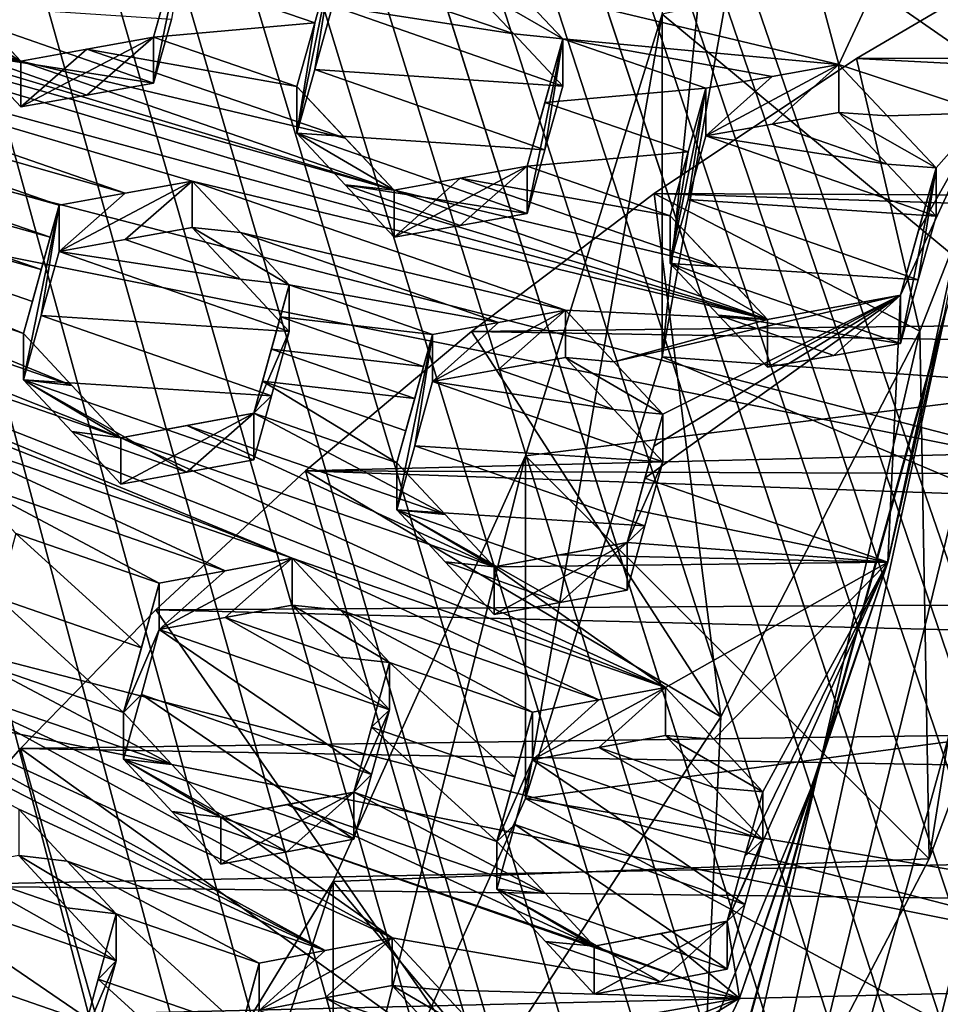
# Model space of a CAD drawing. Header units: metres. Extents: x -22 to 22, y 0 to 204.
# Tile 126 of 256: x 6.09 to 7.83, y 15.37 to 17.23. Entities that reach past the tile are written whole.
import ezdxf

# ---------------------------------------------------------------- set-up
doc = ezdxf.new("R2010")
doc.units = ezdxf.units.M
doc.layers.add('solid_002_SW0002', color=7, linetype='CONTINUOUS')
doc.layers.add('solid_002_SW0002_01', color=7, linetype='CONTINUOUS')

msp = doc.modelspace()

# ---------------------------------------------------------------- linework, layer by layer
at = {"layer": 'solid_002_SW0002'}
for points in [[(7.330033, 6.201028, 222.337723), (-0.000125, 6.009099, 222.530045), (-0.000125, 39.062069, 222.530045)], [(7.539723, 6.213904, 222.33223), (7.330033, 6.201028, 222.337723), (-0.000125, 39.062069, 222.530045)], [(7.745979, 6.240901, 222.326813), (7.539723, 6.213904, 222.33223), (-0.000125, 39.062069, 222.530045)], [(7.948801, 6.282018, 222.321487), (7.745979, 6.240901, 222.326813), (-0.000125, 39.062069, 222.530045)], [(8.148396, 6.337333, 222.316254), (7.948801, 6.282018, 222.321487), (-0.000125, 39.062069, 222.530045)], [(8.346459, 6.407481, 222.311066), (8.148396, 6.337333, 222.316254), (-0.000125, 39.062069, 222.530045)], [(8.540717, 6.491611, 222.305969), (8.346459, 6.407481, 222.311066), (-0.000125, 39.062069, 222.530045)], [(8.727814, 6.588467, 222.301056), (8.540717, 6.491611, 222.305969), (-0.000125, 39.062069, 222.530045)], [(8.906004, 6.697614, 222.296387), (8.727814, 6.588467, 222.301056), (-0.000125, 39.062069, 222.530045)], [(9.077606, 6.820176, 222.29187), (8.906004, 6.697614, 222.296387), (-0.000125, 39.062069, 222.530045)], [(9.240612, 6.954489, 222.287598), (9.077606, 6.820176, 222.29187), (-0.000125, 39.062069, 222.530045)], [(9.392625, 7.09867, 222.283615), (9.240612, 6.954489, 222.287598), (-0.000125, 39.062069, 222.530045)], [(9.533943, 7.253393, 222.279907), (9.392625, 7.09867, 222.283615), (-0.000125, 39.062069, 222.530045)], [(9.665215, 7.418948, 222.276459), (9.533943, 7.253393, 222.279907), (-0.000125, 39.062069, 222.530045)], [(9.784578, 7.59288, 222.273331), (9.665215, 7.418948, 222.276459), (-0.000125, 39.062069, 222.530045)], [(9.89038, 7.773118, 222.270554), (9.784578, 7.59288, 222.273331), (-0.000125, 39.062069, 222.530045)], [(9.983701, 7.961953, 222.268112), (9.89038, 7.773118, 222.270554), (-0.000125, 39.062069, 222.530045)], [(10.064153, 8.15771, 222.265991), (9.983701, 7.961953, 222.268112), (-0.000125, 39.062069, 222.530045)], [(10.130554, 8.357121, 222.264252), (10.064153, 8.15771, 222.265991), (-0.000125, 39.062069, 222.530045)], [(10.182102, 8.557965, 222.262894), (10.130554, 8.357121, 222.264252), (-0.000125, 39.062069, 222.530045)], [(10.219395, 8.761897, 222.261917), (10.182102, 8.557965, 222.262894), (-0.000125, 39.062069, 222.530045)], [(10.242505, 8.96912, 222.261322), (10.219395, 8.761897, 222.261917), (-0.000125, 39.062069, 222.530045)], [(10.251433, 9.179632, 222.261078), (10.242505, 8.96912, 222.261322), (-0.000125, 39.062069, 222.530045)], [(10.452456, 38.787868, 222.255814), (10.251433, 9.179632, 222.261078), (-0.000125, 39.062069, 222.530045)], [(15.431576, 33.648762, 223.952362), (-15.431306, 33.548271, 223.951843), (-15.319921, 9.159238, 223.824142)], [(8.155832, 16.363531, 196.136261), (-6.822947, 19.352098, 195.33548), (-6.223329, 20.08519, 195.139038)], [(8.29563, 15.439067, 196.383972), (-7.332353, 18.553354, 195.5495), (-6.822947, 19.352098, 195.33548)], [(8.323321, 14.50131, 196.635239), (-7.7389, 17.710806, 195.775253), (-7.332353, 18.553354, 195.5495)], [(8.043475, 12.659388, 197.128784), (-8.043475, 16.822996, 196.013153), (-7.7389, 17.710806, 195.775253)], [(7.7389, 11.77158, 197.366669), (-8.239264, 15.907071, 196.25856), (-8.043475, 16.822996, 196.013153)], [(7.7389, 11.77158, 197.366669), (-8.323321, 14.981074, 196.506683), (-8.239264, 15.907071, 196.25856)]]:
    msp.add_3dface(points, dxfattribs=at)
at = {"layer": 'solid_002_SW0002_01'}
for points in [[(15.431576, 33.648762, 223.952362), (-15.319921, 9.159238, 223.824142), (15.31992, 9.159238, 223.824142)], [(8.155832, 16.363531, 196.136261), (-6.223329, 20.08519, 195.139038), (7.90552, 17.268381, 195.893799)], [(7.011714, 12.880956, 211.045639), (8.843912, 19.48579, 209.275879), (8.753432, 19.98031, 209.143372)], [(7.011714, 12.880956, 211.045639), (8.753432, 19.98031, 209.143372), (7.835578, 16.671566, 210.029953)], [(7.011714, 12.880956, 211.045639), (7.32104, 13.282469, 210.938049), (8.843912, 19.48579, 209.275879)], [(7.32104, 13.282469, 210.938049), (8.903955, 18.988676, 209.409088), (8.843912, 19.48579, 209.275879)], [(8.29563, 15.439067, 196.383972), (-6.822947, 19.352098, 195.33548), (8.155832, 16.363531, 196.136261)], [(7.32104, 13.282469, 210.938049), (7.607238, 13.703012, 210.825378), (8.903955, 18.988676, 209.409088)], [(7.607238, 13.703012, 210.825378), (8.93412, 18.486252, 209.543701), (8.903955, 18.988676, 209.409088)], [(8.323321, 14.50131, 196.635239), (-7.332353, 18.553354, 195.5495), (8.29563, 15.439067, 196.383972)], [(7.607238, 13.703012, 210.825378), (7.867781, 14.138599, 210.708649), (8.93412, 18.486252, 209.543701)], [(7.300961, 16.591364, 210.10321), (7.300964, 17.23842, 212.518021), (7.455161, 18.10425, 212.286011)], [(7.300961, 16.591364, 210.10321), (7.455161, 18.10425, 212.286011), (7.455161, 17.457203, 209.871201)], [(7.994878, 17.318062, 195.952194), (8.013471, 17.133745, 195.949677), (7.686327, 17.985386, 195.721481)], [(7.686327, 17.985386, 195.721481), (8.013471, 17.133745, 195.949677), (7.90552, 17.268381, 195.893799)], [(7.63469, 17.143578, 209.872772), (7.994404, 17.914774, 209.570847), (7.56222, 17.413794, 209.836258)], [(7.63469, 17.143578, 209.872772), (7.910638, 17.051987, 209.802032), (7.994404, 17.914774, 209.570847)], [(8.239264, 13.575314, 196.883362), (-7.7389, 17.710806, 195.775253), (8.323321, 14.50131, 196.635239)], [(8.043475, 12.659388, 197.128784), (-7.7389, 17.710806, 195.775253), (8.239264, 13.575314, 196.883362)], [(5.003124, 17.411137, 210.67572), (6.795077, 16.90617, 210.195984), (4.297998, 17.654934, 210.855576)], [(6.089952, 17.14996, 210.375824), (4.297998, 17.654934, 210.855576), (6.795077, 16.90617, 210.195984)], [(5.384826, 17.393724, 210.555573), (4.297998, 17.654934, 210.855576), (6.089952, 17.14996, 210.375824)], [(9.015644, 17.487757, 209.863022), (8.954289, 16.982168, 209.998489), (7.455161, 17.457203, 209.871201)], [(7.300961, 16.591364, 210.10321), (7.455161, 17.457203, 209.871201), (8.862659, 16.479776, 210.133102)], [(7.300964, 17.23842, 212.518021), (8.142657, 16.540651, 212.704987), (8.370678, 17.468746, 212.456299)], [(8.954289, 16.982168, 209.998489), (8.862659, 16.479776, 210.133102), (7.455161, 17.457203, 209.871201)], [(6.40815, 17.435549, 210.212234), (6.340907, 17.108013, 209.959473), (6.340907, 17.195282, 210.285156)], [(6.374538, 17.228262, 209.923279), (6.340907, 17.108013, 209.959473), (6.40815, 17.435549, 210.212234)], [(6.40815, 17.435549, 210.212234), (6.340907, 17.195282, 210.285156), (6.374539, 17.315563, 210.249084)], [(5.003124, 17.411137, 210.67572), (7.500203, 16.662359, 210.016068), (6.795077, 16.90617, 210.195984)], [(5.094318, 17.313906, 210.665192), (7.500203, 16.662359, 210.016068), (5.003124, 17.411137, 210.67572)], [(7.020864, 17.290154, 210.042557), (7.63469, 17.143578, 209.872772), (7.56222, 17.413794, 209.836258)], [(5.997488, 17.248413, 210.386002), (5.384826, 17.393724, 210.555573), (6.089952, 17.14996, 210.375824)], [(7.787454, 16.639902, 216.819489), (7.668182, 17.155144, 216.86499), (8.086267, 17.400177, 216.615784)], [(13.155359, 17.159964, 216.667023), (8.086267, 17.400177, 216.615784), (7.668182, 17.155144, 216.86499)], [(7.805065, 15.643841, 212.945282), (7.787454, 16.639902, 216.819489), (8.086267, 17.400177, 216.615784)], [(8.142657, 16.540651, 212.704987), (7.805065, 15.643841, 212.945282), (8.086267, 17.400177, 216.615784)], [(6.089952, 17.14996, 210.375824), (5.90624, 17.259439, 210.0746), (5.90624, 17.345501, 210.395782)], [(5.997488, 17.248413, 210.386002), (6.089952, 17.14996, 210.375824), (5.90624, 17.345501, 210.395782)], [(6.644997, 17.222122, 210.180374), (6.678609, 17.342159, 210.143692), (6.374539, 17.315563, 210.249084)], [(6.644997, 17.222122, 210.180374), (6.611366, 17.013784, 209.887802), (6.678609, 17.342159, 210.143692)], [(6.644997, 17.134071, 209.851776), (6.678609, 17.342159, 210.143692), (6.611366, 17.013784, 209.887802)], [(6.644997, 17.134071, 209.851776), (6.678609, 17.254072, 209.814957), (6.678609, 17.342159, 210.143692)], [(5.094318, 17.313906, 210.665192), (6.413376, 16.923481, 210.315765), (7.500203, 16.662359, 210.016068)], [(5.094318, 17.313906, 210.665192), (6.287166, 16.900517, 210.360718), (6.413376, 16.923481, 210.315765)], [(5.094318, 17.313906, 210.665192), (5.186836, 17.215185, 210.654221), (6.287166, 16.900517, 210.360718)], [(6.644997, 17.222122, 210.180374), (6.374539, 17.315563, 210.249084), (6.340907, 17.195282, 210.285156)], [(7.020864, 17.201147, 209.710388), (6.929564, 17.298283, 209.720139), (6.803464, 17.276085, 209.767853)], [(6.929564, 17.298283, 209.720139), (7.113276, 17.192043, 210.033463), (7.020864, 17.290154, 210.042557)], [(7.020864, 17.201147, 209.710388), (7.113276, 17.192043, 210.033463), (6.929564, 17.298283, 209.720139)], [(7.020864, 17.290154, 210.042557), (7.113276, 17.192043, 210.033463), (7.63469, 17.143578, 209.872772)], [(7.020864, 17.201147, 209.710388), (6.803464, 17.276085, 209.767853), (6.678609, 17.254072, 209.814957)], [(5.997493, 17.16206, 210.063751), (6.340907, 17.108013, 209.959473), (5.90624, 17.259439, 210.0746)], [(6.374538, 17.228262, 209.923279), (5.90624, 17.259439, 210.0746), (6.340907, 17.108013, 209.959473)], [(5.997493, 17.16206, 210.063751), (5.90624, 17.259439, 210.0746), (6.089952, 17.14996, 210.375824)], [(6.644997, 17.134071, 209.851776), (7.113276, 17.102753, 209.700226), (6.678609, 17.254072, 209.814957)], [(7.020864, 17.201147, 209.710388), (6.678609, 17.254072, 209.814957), (7.113276, 17.102753, 209.700226)], [(7.042842, 15.757874, 210.326538), (7.042847, 16.404934, 212.741348), (7.300964, 17.23842, 212.518021)], [(7.042842, 15.757874, 210.326538), (7.300964, 17.23842, 212.518021), (7.300961, 16.591364, 210.10321)], [(7.300964, 17.23842, 212.518021), (7.042847, 16.404934, 212.741348), (8.142657, 16.540651, 212.704987)], [(5.186836, 17.215185, 210.654221), (5.170026, 17.154686, 210.670837), (6.162421, 16.877769, 210.404968)], [(5.186836, 17.215185, 210.654221), (6.162421, 16.877769, 210.404968), (6.287166, 16.900517, 210.360718)], [(6.644997, 17.222122, 210.180374), (6.340907, 17.195282, 210.285156), (6.611366, 17.101805, 210.216293)], [(6.644997, 17.222122, 210.180374), (6.611366, 17.101805, 210.216293), (6.611366, 17.013784, 209.887802)], [(7.020864, 17.201147, 209.710388), (7.113276, 17.102753, 209.700226), (7.113276, 17.192043, 210.033463)], [(6.340907, 17.195282, 210.285156), (6.214718, 17.085562, 210.006317), (6.089952, 17.06332, 210.052475)], [(6.214721, 17.172514, 210.330826), (6.340907, 17.195282, 210.285156), (6.089952, 17.06332, 210.052475)], [(6.340907, 17.195282, 210.285156), (6.340907, 17.108013, 209.959473), (6.214718, 17.085562, 210.006317)], [(6.214721, 17.172514, 210.330826), (6.611366, 17.101805, 210.216293), (6.340907, 17.195282, 210.285156)], [(7.113276, 17.192043, 210.033463), (7.046032, 16.951559, 210.105576), (7.079663, 17.071932, 210.06987)], [(7.046032, 16.862331, 209.772568), (7.046032, 16.951559, 210.105576), (7.113276, 17.192043, 210.033463)], [(7.079663, 16.982674, 209.736771), (7.046032, 16.862331, 209.772568), (7.113276, 17.192043, 210.033463)], [(7.113276, 17.192043, 210.033463), (7.079663, 17.071932, 210.06987), (7.383735, 17.098623, 209.964813)], [(7.079663, 16.982674, 209.736771), (7.113276, 17.192043, 210.033463), (7.113276, 17.102753, 209.700226)], [(7.508621, 17.12101, 209.919067), (7.113276, 17.192043, 210.033463), (7.383735, 17.098623, 209.964813)], [(7.508621, 17.12101, 209.919067), (7.63469, 17.143578, 209.872772), (7.113276, 17.192043, 210.033463)], [(6.602314, 16.211279, 210.382187), (4.868638, 16.926329, 210.805618), (4.163512, 17.170126, 210.985489)], [(6.602314, 16.211279, 210.382187), (4.163512, 17.170126, 210.985489), (5.897188, 16.455069, 210.562027)], [(5.997493, 17.16206, 210.063751), (6.089952, 17.06332, 210.052475), (6.214718, 17.085562, 210.006317)], [(5.997493, 17.16206, 210.063751), (6.089952, 17.14996, 210.375824), (6.089952, 17.06332, 210.052475)], [(5.997493, 17.16206, 210.063751), (6.214718, 17.085562, 210.006317), (6.340907, 17.108013, 209.959473)], [(6.089952, 17.14996, 210.375824), (6.702666, 17.00461, 210.206314), (6.214721, 17.172514, 210.330826)], [(6.089952, 17.06332, 210.052475), (6.089952, 17.14996, 210.375824), (6.214721, 17.172514, 210.330826)], [(6.214721, 17.172514, 210.330826), (6.702666, 17.00461, 210.206314), (6.611366, 17.101805, 210.216293)], [(13.129667, 16.872013, 216.911133), (13.155359, 17.159964, 216.667023), (7.668182, 17.155144, 216.86499)], [(5.170026, 17.154686, 210.670837), (5.153214, 17.094116, 210.687195), (6.145611, 16.817255, 210.421524)], [(5.170026, 17.154686, 210.670837), (6.145611, 16.817255, 210.421524), (6.162421, 16.877769, 210.404968)], [(6.089952, 17.14996, 210.375824), (6.795077, 16.90617, 210.195984), (6.702666, 17.00461, 210.206314)], [(7.787454, 16.639902, 216.819489), (7.286258, 16.8999, 217.081055), (7.668182, 17.155144, 216.86499)], [(13.129667, 16.872013, 216.911133), (7.668182, 17.155144, 216.86499), (7.286258, 16.8999, 217.081055)], [(7.508621, 17.12101, 209.919067), (7.383735, 17.008583, 209.628784), (7.63469, 17.143578, 209.872772)], [(7.508626, 17.030653, 209.581848), (7.63469, 17.143578, 209.872772), (7.383735, 17.008583, 209.628784)], [(7.508626, 17.030653, 209.581848), (7.63469, 17.052898, 209.534348), (7.63469, 17.143578, 209.872772)], [(7.726031, 17.046598, 209.86377), (7.910638, 17.051987, 209.802032), (7.63469, 17.143578, 209.872772)], [(7.726031, 17.046598, 209.86377), (7.63469, 17.143578, 209.872772), (7.63469, 17.052898, 209.534348)], [(6.644997, 17.134071, 209.851776), (6.611366, 17.013784, 209.887802), (7.079663, 16.982674, 209.736771)], [(6.644997, 17.134071, 209.851776), (7.079663, 16.982674, 209.736771), (7.113276, 17.102753, 209.700226)], [(7.508621, 17.12101, 209.919067), (7.383735, 17.098623, 209.964813), (7.383735, 17.008583, 209.628784)], [(5.153214, 17.094116, 210.687195), (5.136403, 17.03348, 210.703308), (6.128799, 16.75668, 210.437866)], [(5.153214, 17.094116, 210.687195), (6.128799, 16.75668, 210.437866), (6.145611, 16.817255, 210.421524)], [(6.611366, 17.101805, 210.216293), (6.702666, 17.00461, 210.206314), (6.795077, 16.90617, 210.195984)], [(6.611366, 17.013784, 209.887802), (6.611366, 17.101805, 210.216293), (6.795077, 16.90617, 210.195984)], [(7.079663, 17.071932, 210.06987), (7.350121, 16.97847, 210.001083), (7.383735, 17.098623, 209.964813)], [(7.383735, 17.098623, 209.964813), (7.350121, 16.97847, 210.001083), (7.316492, 16.768089, 209.700851)], [(7.350121, 16.888462, 209.665176), (7.383735, 17.098623, 209.964813), (7.316492, 16.768089, 209.700851)], [(7.350121, 16.888462, 209.665176), (7.383735, 17.008583, 209.628784), (7.383735, 17.098623, 209.964813)], [(7.079663, 17.071932, 210.06987), (7.046032, 16.951559, 210.105576), (7.350121, 16.97847, 210.001083)], [(7.508626, 17.030653, 209.581848), (7.726031, 16.955639, 209.524292), (7.63469, 17.052898, 209.534348)], [(7.726031, 17.046598, 209.86377), (7.63469, 17.052898, 209.534348), (7.818401, 16.948465, 209.854416)], [(7.726031, 16.955639, 209.524292), (7.818401, 16.948465, 209.854416), (7.63469, 17.052898, 209.534348)], [(7.726031, 17.046598, 209.86377), (7.818401, 16.948465, 209.854416), (7.910638, 17.051987, 209.802032)], [(7.910638, 17.051987, 209.802032), (7.751158, 16.707808, 209.925873), (7.727407, 16.203753, 210.029312)], [(7.834364, 16.671879, 210.029861), (7.910638, 17.051987, 209.802032), (7.727407, 16.203753, 210.029312)], [(7.910638, 17.051987, 209.802032), (7.784788, 16.828255, 209.890472), (7.751158, 16.707808, 209.925873)], [(7.910638, 17.051987, 209.802032), (7.818401, 16.948465, 209.854416), (7.784788, 16.828255, 209.890472)], [(5.136403, 17.03348, 210.703308), (5.119593, 16.972782, 210.719177), (6.095178, 16.635366, 210.469925)], [(5.136403, 17.03348, 210.703308), (6.095178, 16.635366, 210.469925), (6.111988, 16.696049, 210.453995)], [(5.136403, 17.03348, 210.703308), (6.111988, 16.696049, 210.453995), (6.128799, 16.75668, 210.437866)], [(7.508626, 17.030653, 209.581848), (7.383735, 17.008583, 209.628784), (7.726031, 16.955639, 209.524292)], [(6.70267, 16.916298, 209.876755), (6.611366, 17.013784, 209.887802), (6.795077, 16.90617, 210.195984)], [(7.046032, 16.862331, 209.772568), (6.611366, 17.013784, 209.887802), (6.70267, 16.916298, 209.876755)], [(7.079663, 16.982674, 209.736771), (6.611366, 17.013784, 209.887802), (7.046032, 16.862331, 209.772568)], [(7.818401, 16.857222, 209.513885), (7.383735, 17.008583, 209.628784), (7.350121, 16.888462, 209.665176)], [(7.726031, 16.955639, 209.524292), (7.383735, 17.008583, 209.628784), (7.818401, 16.857222, 209.513885)], [(7.046032, 16.951559, 210.105576), (7.316492, 16.858068, 210.036667), (7.350121, 16.97847, 210.001083)], [(7.350121, 16.97847, 210.001083), (7.316492, 16.858068, 210.036667), (7.316492, 16.768089, 209.700851)], [(5.119593, 16.972782, 210.719177), (4.993206, 16.949425, 210.762848), (6.186501, 16.537615, 210.457962)], [(5.119593, 16.972782, 210.719177), (6.186501, 16.537615, 210.457962), (6.095178, 16.635366, 210.469925)], [(7.726031, 16.955639, 209.524292), (7.818401, 16.857222, 209.513885), (7.818401, 16.948465, 209.854416)], [(4.993206, 16.949425, 210.762848), (4.868638, 16.926329, 210.805618), (6.27889, 16.438673, 210.445663)], [(4.993206, 16.949425, 210.762848), (6.27889, 16.438673, 210.445663), (6.186501, 16.537615, 210.457962)], [(6.919894, 16.839851, 209.81926), (6.795077, 16.817566, 209.865311), (7.046032, 16.951559, 210.105576)], [(6.919896, 16.928766, 210.151093), (7.046032, 16.951559, 210.105576), (6.795077, 16.817566, 209.865311)], [(7.046032, 16.862331, 209.772568), (6.919894, 16.839851, 209.81926), (7.046032, 16.951559, 210.105576)], [(7.046032, 16.951559, 210.105576), (6.919896, 16.928766, 210.151093), (7.316492, 16.858068, 210.036667)], [(7.751158, 16.707808, 209.925873), (7.784788, 16.828255, 209.890472), (7.818401, 16.948465, 209.854416)], [(7.751158, 16.616619, 209.585556), (7.751158, 16.707808, 209.925873), (7.818401, 16.948465, 209.854416)], [(7.784787, 16.737038, 209.550064), (7.751158, 16.616619, 209.585556), (7.818401, 16.948465, 209.854416)], [(7.784787, 16.737038, 209.550064), (7.818401, 16.948465, 209.854416), (7.818401, 16.857222, 209.513885)], [(7.30744, 15.967468, 210.202271), (6.27889, 16.438673, 210.445663), (4.868638, 16.926329, 210.805618)], [(7.30744, 15.967468, 210.202271), (4.868638, 16.926329, 210.805618), (6.602314, 16.211279, 210.382187)], [(6.287166, 16.900517, 210.360718), (6.162421, 16.790779, 210.080322), (6.413376, 16.923481, 210.315765)], [(6.287168, 16.813221, 210.034927), (6.413376, 16.923481, 210.315765), (6.162421, 16.790779, 210.080322)], [(6.287168, 16.813221, 210.034927), (6.413376, 16.835875, 209.9888), (6.413376, 16.923481, 210.315765)], [(6.413376, 16.923481, 210.315765), (7.118502, 16.679634, 210.135712), (7.500203, 16.662359, 210.016068)], [(6.413376, 16.923481, 210.315765), (6.504684, 16.826071, 210.305008), (7.118502, 16.679634, 210.135712)], [(6.413376, 16.835875, 209.9888), (6.504684, 16.826071, 210.305008), (6.413376, 16.923481, 210.315765)], [(6.795077, 16.817566, 209.865311), (6.795077, 16.90617, 210.195984), (6.919896, 16.928766, 210.151093)], [(7.407835, 16.760788, 210.026535), (6.919896, 16.928766, 210.151093), (6.795077, 16.90617, 210.195984)], [(7.407835, 16.760788, 210.026535), (7.316492, 16.858068, 210.036667), (6.919896, 16.928766, 210.151093)], [(6.287166, 16.900517, 210.360718), (6.162421, 16.877769, 210.404968), (6.162421, 16.790779, 210.080322)], [(6.70267, 16.916298, 209.876755), (6.795077, 16.90617, 210.195984), (6.795077, 16.817566, 209.865311)], [(6.919894, 16.839851, 209.81926), (6.70267, 16.916298, 209.876755), (6.795077, 16.817566, 209.865311)], [(7.046032, 16.862331, 209.772568), (6.70267, 16.916298, 209.876755), (6.919894, 16.839851, 209.81926)], [(7.407835, 16.760788, 210.026535), (6.795077, 16.90617, 210.195984), (7.500203, 16.662359, 210.016068)], [(7.412243, 15.911908, 217.014557), (6.941354, 16.639544, 217.265015), (7.286258, 16.8999, 217.081055)], [(13.106531, 16.710712, 217.027664), (7.286258, 16.8999, 217.081055), (6.941354, 16.639544, 217.265015)], [(7.787454, 16.639902, 216.819489), (7.412243, 15.911908, 217.014557), (7.286258, 16.8999, 217.081055)], [(13.106531, 16.710712, 217.027664), (13.129667, 16.872013, 216.911133), (7.286258, 16.8999, 217.081055)], [(7.784787, 16.737038, 209.550064), (7.350121, 16.888462, 209.665176), (7.316492, 16.768089, 209.700851)], [(7.784787, 16.737038, 209.550064), (7.818401, 16.857222, 209.513885), (7.350121, 16.888462, 209.665176)], [(6.162421, 16.877769, 210.404968), (6.095178, 16.635366, 210.469925), (6.095178, 16.548376, 210.145264)], [(6.128799, 16.669693, 210.11322), (6.162421, 16.877769, 210.404968), (6.095178, 16.548376, 210.145264)], [(6.162421, 16.877769, 210.404968), (6.145611, 16.817255, 210.421524), (6.095178, 16.635366, 210.469925)], [(6.128799, 16.669693, 210.11322), (6.162421, 16.790779, 210.080322), (6.162421, 16.877769, 210.404968)], [(7.500203, 16.662359, 210.016068), (7.316492, 16.768089, 209.700851), (7.316492, 16.858068, 210.036667)], [(7.407835, 16.760788, 210.026535), (7.500203, 16.662359, 210.016068), (7.316492, 16.858068, 210.036667)], [(6.504683, 16.738171, 209.976959), (6.413376, 16.835875, 209.9888), (6.287168, 16.813221, 210.034927)], [(6.413376, 16.835875, 209.9888), (6.597087, 16.727434, 210.293915), (6.504684, 16.826071, 210.305008)], [(6.504683, 16.738171, 209.976959), (6.597087, 16.727434, 210.293915), (6.413376, 16.835875, 209.9888)], [(6.504684, 16.826071, 210.305008), (6.597087, 16.727434, 210.293915), (6.992346, 16.656662, 210.180588)], [(6.504684, 16.826071, 210.305008), (6.992346, 16.656662, 210.180588), (7.118502, 16.679634, 210.135712)], [(7.7389, 11.77158, 197.366669), (-8.043475, 16.822996, 196.013153), (8.043475, 12.659388, 197.128784)], [(6.145611, 16.817255, 210.421524), (6.111988, 16.696049, 210.453995), (6.095178, 16.635366, 210.469925)], [(6.145611, 16.817255, 210.421524), (6.128799, 16.75668, 210.437866), (6.111988, 16.696049, 210.453995)], [(6.504683, 16.738171, 209.976959), (6.287168, 16.813221, 210.034927), (6.162421, 16.790779, 210.080322)], [(6.597087, 16.639233, 209.964737), (6.162421, 16.790779, 210.080322), (6.128799, 16.669693, 210.11322)], [(6.504683, 16.738171, 209.976959), (6.162421, 16.790779, 210.080322), (6.597087, 16.639233, 209.964737)], [(7.784787, 16.737038, 209.550064), (7.316492, 16.768089, 209.700851), (7.751158, 16.616619, 209.585556)], [(7.407838, 16.670515, 209.689636), (7.751158, 16.616619, 209.585556), (7.316492, 16.768089, 209.700851)], [(7.407838, 16.670515, 209.689636), (7.316492, 16.768089, 209.700851), (7.500203, 16.662359, 210.016068)], [(6.504683, 16.738171, 209.976959), (6.597087, 16.639233, 209.964737), (6.597087, 16.727434, 210.293915)], [(6.597087, 16.727434, 210.293915), (6.529844, 16.485031, 210.358871), (6.546655, 16.54571, 210.342926)], [(6.597087, 16.727434, 210.293915), (6.597087, 16.639233, 209.964737), (6.529844, 16.485031, 210.358871)], [(6.580277, 16.666914, 210.31044), (6.597087, 16.727434, 210.293915), (6.546655, 16.54571, 210.342926)], [(6.867547, 16.633892, 210.224808), (6.597087, 16.727434, 210.293915), (6.580277, 16.666914, 210.31044)], [(6.867547, 16.633892, 210.224808), (6.992346, 16.656662, 210.180588), (6.597087, 16.727434, 210.293915)], [(13.075495, 16.537155, 217.13916), (13.106531, 16.710712, 217.027664), (6.941354, 16.639544, 217.265015)], [(7.209851, 16.582161, 210.124878), (7.751158, 16.707808, 209.925873), (7.500203, 16.662359, 210.016068)], [(7.209851, 16.582161, 210.124878), (7.302213, 16.483555, 210.113739), (7.751158, 16.707808, 209.925873)], [(7.268592, 16.362448, 210.146576), (7.727407, 16.203753, 210.029312), (7.751158, 16.707808, 209.925873)], [(7.285403, 16.423027, 210.130249), (7.268592, 16.362448, 210.146576), (7.751158, 16.707808, 209.925873)], [(7.302213, 16.483555, 210.113739), (7.285403, 16.423027, 210.130249), (7.751158, 16.707808, 209.925873)], [(7.625063, 16.594116, 209.632126), (7.500203, 16.571795, 209.678085), (7.751158, 16.707808, 209.925873)], [(7.500203, 16.662359, 210.016068), (7.751158, 16.707808, 209.925873), (7.500203, 16.571795, 209.678085)], [(7.625063, 16.594116, 209.632126), (7.751158, 16.707808, 209.925873), (7.751158, 16.616619, 209.585556)], [(7.118502, 16.679634, 210.135712), (6.867547, 16.544937, 209.892822), (6.992352, 16.567402, 209.847458)], [(6.992346, 16.656662, 210.180588), (6.867547, 16.544937, 209.892822), (7.118502, 16.679634, 210.135712)], [(7.118502, 16.679634, 210.135712), (6.992352, 16.567402, 209.847458), (7.118502, 16.590063, 209.801437)], [(7.118502, 16.679634, 210.135712), (7.118502, 16.590063, 209.801437), (7.209851, 16.582161, 210.124878)], [(7.118502, 16.679634, 210.135712), (7.209851, 16.582161, 210.124878), (7.500203, 16.662359, 210.016068)], [(6.563466, 16.518139, 209.99762), (6.128799, 16.669693, 210.11322), (6.095178, 16.548376, 210.145264)], [(6.563466, 16.518139, 209.99762), (6.597087, 16.639233, 209.964737), (6.128799, 16.669693, 210.11322)], [(6.580277, 16.666914, 210.31044), (6.546655, 16.54571, 210.342926), (6.563466, 16.606337, 210.326782)], [(6.850737, 16.573368, 210.241333), (6.580277, 16.666914, 210.31044), (6.563466, 16.606337, 210.326782)], [(6.850737, 16.573368, 210.241333), (6.867547, 16.633892, 210.224808), (6.580277, 16.666914, 210.31044)], [(7.59401, 15.805438, 210.262024), (6.677374, 12.496387, 211.148682), (7.835578, 16.671566, 210.029953)], [(7.835578, 16.671566, 210.029953), (6.677374, 12.496387, 211.148682), (7.011714, 12.880956, 211.045639)], [(7.407838, 16.670515, 209.689636), (7.625063, 16.594116, 209.632126), (7.751158, 16.616619, 209.585556)], [(7.407838, 16.670515, 209.689636), (7.500203, 16.571795, 209.678085), (7.625063, 16.594116, 209.632126)], [(7.407838, 16.670515, 209.689636), (7.500203, 16.662359, 210.016068), (7.500203, 16.571795, 209.678085)], [(7.59401, 15.805438, 210.262024), (7.834364, 16.671879, 210.029861), (7.727407, 16.203753, 210.029312)], [(7.835578, 16.671566, 210.029953), (7.834364, 16.671879, 210.029861), (7.59401, 15.805438, 210.262024)], [(6.563466, 16.518139, 209.99762), (6.529844, 16.485031, 210.358871), (6.597087, 16.639233, 209.964737)], [(7.412243, 15.911908, 217.014557), (6.627934, 16.376482, 217.419846), (6.941354, 16.639544, 217.265015)], [(13.075495, 16.537155, 217.13916), (6.941354, 16.639544, 217.265015), (6.627934, 16.376482, 217.419846)], [(6.867547, 16.633892, 210.224808), (6.867547, 16.544937, 209.892822), (6.992346, 16.656662, 210.180588)], [(7.360616, 14.789499, 213.17421), (7.412243, 15.911908, 217.014557), (7.787454, 16.639902, 216.819489)], [(7.805065, 15.643841, 212.945282), (7.360616, 14.789499, 213.17421), (7.787454, 16.639902, 216.819489)], [(6.095178, 16.548376, 210.145264), (6.095178, 16.635366, 210.469925), (6.186501, 16.537615, 210.457962)], [(6.867547, 16.633892, 210.224808), (6.800303, 16.302532, 209.957779), (6.833925, 16.423838, 209.92569)], [(6.867547, 16.633892, 210.224808), (6.800303, 16.391489, 210.289764), (6.800303, 16.302532, 209.957779)], [(6.850737, 16.573368, 210.241333), (6.800303, 16.391489, 210.289764), (6.867547, 16.633892, 210.224808)], [(6.867547, 16.633892, 210.224808), (6.833925, 16.423838, 209.92569), (6.867547, 16.544937, 209.892822)], [(6.833925, 16.512791, 210.25766), (6.563466, 16.606337, 210.326782), (6.546655, 16.54571, 210.342926)], [(6.850737, 16.573368, 210.241333), (6.563466, 16.606337, 210.326782), (6.833925, 16.512791, 210.25766)], [(7.20985, 16.492296, 209.789505), (7.118502, 16.590063, 209.801437), (6.992352, 16.567402, 209.847458)], [(7.042842, 15.757874, 210.326538), (7.300961, 16.591364, 210.10321), (8.74162, 15.98566, 210.265503)], [(7.302213, 16.483555, 210.113739), (7.118502, 16.590063, 209.801437), (7.20985, 16.492296, 209.789505)], [(7.209851, 16.582161, 210.124878), (7.118502, 16.590063, 209.801437), (7.302213, 16.483555, 210.113739)], [(7.300961, 16.591364, 210.10321), (8.862659, 16.479776, 210.133102), (8.74162, 15.98566, 210.265503)], [(6.850737, 16.573368, 210.241333), (6.817114, 16.452164, 210.273804), (6.800303, 16.391489, 210.289764)], [(6.850737, 16.573368, 210.241333), (6.833925, 16.512791, 210.25766), (6.817114, 16.452164, 210.273804)], [(7.20985, 16.492296, 209.789505), (6.992352, 16.567402, 209.847458), (6.867547, 16.544937, 209.892822)], [(6.095178, 16.548376, 210.145264), (6.403621, 16.373842, 210.074585), (6.529844, 16.39683, 210.029694)], [(6.563466, 16.518139, 209.99762), (6.095178, 16.548376, 210.145264), (6.529844, 16.39683, 210.029694)], [(6.186502, 16.450317, 210.132156), (6.095178, 16.548376, 210.145264), (6.27889, 16.438673, 210.445663)], [(6.186501, 16.537615, 210.457962), (6.27889, 16.438673, 210.445663), (6.095178, 16.548376, 210.145264)], [(6.186502, 16.450317, 210.132156), (6.403621, 16.373842, 210.074585), (6.095178, 16.548376, 210.145264)], [(6.800303, 16.391489, 210.289764), (6.546655, 16.54571, 210.342926), (6.529844, 16.485031, 210.358871)], [(6.817114, 16.452164, 210.273804), (6.833925, 16.512791, 210.25766), (6.546655, 16.54571, 210.342926)], [(6.800303, 16.391489, 210.289764), (6.817114, 16.452164, 210.273804), (6.546655, 16.54571, 210.342926)], [(13.034567, 16.350361, 217.244781), (13.075495, 16.537155, 217.13916), (6.627934, 16.376482, 217.419846)], [(6.867547, 16.544937, 209.892822), (6.833925, 16.423838, 209.92569), (7.302213, 16.393389, 209.777237)], [(7.20985, 16.492296, 209.789505), (6.867547, 16.544937, 209.892822), (7.302213, 16.393389, 209.777237)], [(7.042847, 16.404934, 212.741348), (7.805065, 15.643841, 212.945282), (8.142657, 16.540651, 212.704987)], [(6.563466, 16.518139, 209.99762), (6.529844, 16.39683, 210.029694), (6.529844, 16.485031, 210.358871)], [(7.302213, 16.483555, 210.113739), (7.20985, 16.492296, 209.789505), (7.302213, 16.393389, 209.777237)], [(6.27889, 16.438673, 210.445663), (6.403615, 16.461742, 210.402634), (6.529844, 16.485031, 210.358871)], [(6.27889, 16.351067, 210.118713), (6.27889, 16.438673, 210.445663), (6.529844, 16.485031, 210.358871)], [(6.403621, 16.373842, 210.074585), (6.27889, 16.351067, 210.118713), (6.529844, 16.485031, 210.358871)], [(6.891666, 16.293709, 210.277832), (6.529844, 16.485031, 210.358871), (6.403615, 16.461742, 210.402634)], [(6.403621, 16.373842, 210.074585), (6.529844, 16.485031, 210.358871), (6.529844, 16.39683, 210.029694)], [(6.891666, 16.293709, 210.277832), (6.800303, 16.391489, 210.289764), (6.529844, 16.485031, 210.358871)], [(7.302213, 16.483555, 210.113739), (7.302213, 16.393389, 209.777237), (7.23497, 16.241152, 210.178696)], [(7.302213, 16.483555, 210.113739), (7.23497, 16.241152, 210.178696), (7.251781, 16.301823, 210.16272)], [(7.302213, 16.483555, 210.113739), (7.251781, 16.301823, 210.16272), (7.285403, 16.423027, 210.130249)], [(6.476081, 16.187784, 210.425186), (5.897188, 16.455069, 210.562027), (5.988522, 16.357109, 210.549316)], [(6.476081, 16.187784, 210.425186), (6.602314, 16.211279, 210.382187), (5.897188, 16.455069, 210.562027)], [(6.984015, 16.194826, 210.26561), (6.403615, 16.461742, 210.402634), (6.27889, 16.438673, 210.445663)], [(6.984015, 16.194826, 210.26561), (6.891666, 16.293709, 210.277832), (6.403615, 16.461742, 210.402634)], [(6.186502, 16.450317, 210.132156), (6.27889, 16.438673, 210.445663), (6.27889, 16.351067, 210.118713)], [(6.186502, 16.450317, 210.132156), (6.27889, 16.351067, 210.118713), (6.403621, 16.373842, 210.074585)], [(7.30744, 15.967468, 210.202271), (6.984015, 16.194826, 210.26561), (6.27889, 16.438673, 210.445663)], [(6.833925, 16.423838, 209.92569), (6.800303, 16.302532, 209.957779), (7.268592, 16.272284, 209.810074)], [(6.833925, 16.423838, 209.92569), (7.268592, 16.272284, 209.810074), (7.302213, 16.393389, 209.777237)], [(7.285403, 16.423027, 210.130249), (7.251781, 16.301823, 210.16272), (7.268592, 16.362448, 210.146576)], [(6.679615, 14.954186, 210.541885), (6.679622, 15.601247, 212.956696), (7.042847, 16.404934, 212.741348)], [(6.679615, 14.954186, 210.541885), (7.042847, 16.404934, 212.741348), (7.042842, 15.757874, 210.326538)], [(7.042847, 16.404934, 212.741348), (6.679622, 15.601247, 212.956696), (7.805065, 15.643841, 212.945282)], [(6.800303, 16.302532, 209.957779), (6.800303, 16.391489, 210.289764), (6.891666, 16.293709, 210.277832)], [(7.23497, 16.241152, 210.178696), (7.302213, 16.393389, 209.777237), (7.268592, 16.272284, 209.810074)], [(6.964314, 15.22334, 217.199066), (6.345064, 16.113857, 217.547485), (6.627934, 16.376482, 217.419846)], [(12.989645, 16.152781, 217.341583), (6.627934, 16.376482, 217.419846), (6.345064, 16.113857, 217.547485)], [(7.412243, 15.911908, 217.014557), (6.964314, 15.22334, 217.199066), (6.627934, 16.376482, 217.419846)], [(12.989645, 16.152781, 217.341583), (13.034567, 16.350361, 217.244781), (6.627934, 16.376482, 217.419846)], [(7.268592, 16.362448, 210.146576), (7.251781, 16.301823, 210.16272), (7.727407, 16.203753, 210.029312)], [(6.351359, 16.164509, 210.467438), (5.988522, 16.357109, 210.549316), (6.0809, 16.257988, 210.536316)], [(6.476081, 16.187784, 210.425186), (5.988522, 16.357109, 210.549316), (6.351359, 16.164509, 210.467438)], [(6.800303, 16.302532, 209.957779), (7.23497, 16.150986, 209.842194), (7.268592, 16.272284, 209.810074)], [(6.800303, 16.302532, 209.957779), (7.108803, 16.128021, 209.8871), (7.23497, 16.150986, 209.842194)], [(6.800303, 16.302532, 209.957779), (6.891665, 16.204449, 209.944717), (7.108803, 16.128021, 209.8871)], [(6.984015, 16.194826, 210.26561), (6.891665, 16.204449, 209.944717), (6.800303, 16.302532, 209.957779)], [(6.891666, 16.293709, 210.277832), (6.984015, 16.194826, 210.26561), (6.800303, 16.302532, 209.957779)], [(7.251781, 16.301823, 210.16272), (7.23497, 16.241152, 210.178696), (7.727407, 16.203753, 210.029312)], [(7.23497, 16.241152, 210.178696), (7.268592, 16.272284, 209.810074), (7.23497, 16.150986, 209.842194)], [(6.317727, 16.042351, 210.49649), (6.0809, 16.257988, 210.536316), (6.047267, 16.135786, 210.565216)], [(6.317727, 16.042351, 210.49649), (6.351359, 16.164509, 210.467438), (6.0809, 16.257988, 210.536316)], [(5.762702, 15.965837, 210.675415), (5.182137, 16.232811, 210.81282), (6.665016, 15.47051, 210.472672)], [(6.665016, 15.47051, 210.472672), (5.182137, 16.232811, 210.81282), (6.086126, 15.737793, 210.609497)], [(7.23497, 16.241152, 210.178696), (7.108803, 16.128021, 209.8871), (6.984015, 16.105257, 209.931335)], [(7.23497, 16.241152, 210.178696), (6.984015, 16.105257, 209.931335), (6.984015, 16.194826, 210.26561)], [(7.23497, 16.241152, 210.178696), (6.984015, 16.194826, 210.26561), (7.108799, 16.217888, 210.222488)], [(7.23497, 16.241152, 210.178696), (7.108799, 16.217888, 210.222488), (7.727407, 16.203753, 210.029312)], [(7.23497, 16.241152, 210.178696), (7.23497, 16.150986, 209.842194), (7.108803, 16.128021, 209.8871)], [(6.351359, 16.076488, 210.138947), (6.602314, 16.211279, 210.382187), (6.476081, 16.187784, 210.425186)], [(6.47608, 16.099476, 210.095612), (6.602314, 16.211279, 210.382187), (6.351359, 16.076488, 210.138947)], [(6.47608, 16.099476, 210.095612), (6.602314, 16.122677, 210.051514), (6.602314, 16.211279, 210.382187)], [(7.181264, 15.944019, 210.245392), (6.602314, 16.211279, 210.382187), (6.693685, 16.113312, 210.369598)], [(6.602314, 16.122677, 210.051514), (6.693685, 16.113312, 210.369598), (6.602314, 16.211279, 210.382187)], [(7.181264, 15.944019, 210.245392), (7.30744, 15.967468, 210.202271), (6.602314, 16.211279, 210.382187)], [(7.108799, 16.217888, 210.222488), (6.984015, 16.194826, 210.26561), (7.727407, 16.203753, 210.029312)], [(6.891665, 16.204449, 209.944717), (6.984015, 16.105257, 209.931335), (7.108803, 16.128021, 209.8871)], [(6.984015, 16.194826, 210.26561), (6.984015, 16.105257, 209.931335), (6.891665, 16.204449, 209.944717)], [(7.30744, 15.967468, 210.202271), (7.727407, 16.203753, 210.029312), (6.984015, 16.194826, 210.26561)], [(7.30744, 15.967468, 210.202271), (7.398842, 15.869495, 210.189774), (7.727407, 16.203753, 210.029312)], [(7.398842, 15.869495, 210.189774), (7.491151, 15.770513, 210.177032), (7.727407, 16.203753, 210.029312)], [(7.727407, 16.203753, 210.029312), (7.457521, 15.648497, 210.206589), (7.423908, 15.526363, 210.235474)], [(7.727407, 16.203753, 210.029312), (7.423908, 15.526363, 210.235474), (7.447011, 15.380666, 210.249863)], [(7.59401, 15.805438, 210.262024), (7.727407, 16.203753, 210.029312), (7.447011, 15.380666, 210.249863)], [(7.727407, 16.203753, 210.029312), (7.491151, 15.770513, 210.177032), (7.457521, 15.648497, 210.206589)], [(6.351359, 16.076488, 210.138947), (6.476081, 16.187784, 210.425186), (6.351359, 16.164509, 210.467438)], [(6.284116, 15.920056, 210.52475), (6.351359, 16.164509, 210.467438), (6.317727, 16.042351, 210.49649)], [(6.351359, 16.076488, 210.138947), (6.351359, 16.164509, 210.467438), (6.284116, 15.920056, 210.52475)], [(12.947265, 15.947558, 217.427078), (12.989645, 16.152781, 217.341583), (6.345064, 16.113857, 217.547485)], [(6.284116, 15.920056, 210.52475), (6.047267, 16.135786, 210.565216), (6.013657, 16.013447, 210.593277)], [(6.284116, 15.920056, 210.52475), (6.317727, 16.042351, 210.49649), (6.047267, 16.135786, 210.565216)], [(6.693689, 16.024395, 210.037766), (6.602314, 16.122677, 210.051514), (6.47608, 16.099476, 210.095612)], [(6.602314, 16.122677, 210.051514), (6.786026, 16.014265, 210.35672), (6.693685, 16.113312, 210.369598)], [(6.693689, 16.024395, 210.037766), (6.786026, 16.014265, 210.35672), (6.602314, 16.122677, 210.051514)], [(6.964314, 15.22334, 217.199066), (6.089749, 15.852282, 217.650772), (6.345064, 16.113857, 217.547485)], [(12.947265, 15.947558, 217.427078), (6.345064, 16.113857, 217.547485), (6.089749, 15.852282, 217.650772)], [(7.056485, 15.920774, 210.287811), (6.693685, 16.113312, 210.369598), (6.786026, 16.014265, 210.35672)], [(7.181264, 15.944019, 210.245392), (6.693685, 16.113312, 210.369598), (7.056485, 15.920774, 210.287811)], [(6.786026, 15.925036, 210.023727), (6.47608, 16.099476, 210.095612), (6.351359, 16.076488, 210.138947)], [(6.693689, 16.024395, 210.037766), (6.47608, 16.099476, 210.095612), (6.786026, 15.925036, 210.023727)], [(6.317728, 15.954302, 210.167892), (6.351359, 16.076488, 210.138947), (6.284116, 15.920056, 210.52475)], [(6.317728, 15.954302, 210.167892), (6.752395, 15.802913, 210.052887), (6.351359, 16.076488, 210.138947)], [(6.752395, 15.802913, 210.052887), (6.786026, 15.925036, 210.023727), (6.351359, 16.076488, 210.138947)], [(6.375515, 15.821788, 210.511139), (6.013657, 16.013447, 210.593277), (5.887348, 15.989525, 210.634766)], [(6.375515, 15.821788, 210.511139), (6.284116, 15.920056, 210.52475), (6.013657, 16.013447, 210.593277)], [(6.693689, 16.024395, 210.037766), (6.786026, 15.925036, 210.023727), (6.786026, 16.014265, 210.35672)], [(7.022855, 15.798712, 210.3172), (6.786026, 16.014265, 210.35672), (6.752395, 15.892168, 210.385986)], [(6.786026, 15.925036, 210.023727), (6.752395, 15.892168, 210.385986), (6.786026, 16.014265, 210.35672)], [(7.022855, 15.798712, 210.3172), (7.056485, 15.920774, 210.287811), (6.786026, 16.014265, 210.35672)], [(6.791252, 15.494538, 210.431671), (5.887348, 15.989525, 210.634766), (5.762702, 15.965837, 210.675415)], [(6.467827, 15.722507, 210.497284), (6.375515, 15.821788, 210.511139), (5.887348, 15.989525, 210.634766)], [(6.791252, 15.494538, 210.431671), (6.467827, 15.722507, 210.497284), (5.887348, 15.989525, 210.634766)], [(7.042842, 15.757874, 210.326538), (8.74162, 15.98566, 210.265503), (8.590665, 15.499286, 210.395828)], [(6.665016, 15.47051, 210.472672), (6.791252, 15.494538, 210.431671), (5.762702, 15.965837, 210.675415)], [(6.317728, 15.954302, 210.167892), (6.284116, 15.920056, 210.52475), (6.284116, 15.83197, 210.196014)], [(6.317728, 15.954302, 210.167892), (6.284116, 15.83197, 210.196014), (6.718782, 15.68065, 210.081268)], [(6.317728, 15.954302, 210.167892), (6.718782, 15.68065, 210.081268), (6.752395, 15.802913, 210.052887)], [(7.056485, 15.830794, 209.951996), (7.30744, 15.967468, 210.202271), (7.181264, 15.944019, 210.245392)], [(7.181263, 15.85375, 209.908493), (7.30744, 15.967468, 210.202271), (7.056485, 15.830794, 209.951996)], [(7.181263, 15.85375, 209.908493), (7.30744, 15.876904, 209.864273), (7.30744, 15.967468, 210.202271)], [(7.30744, 15.876904, 209.864273), (7.398842, 15.869495, 210.189774), (7.30744, 15.967468, 210.202271)], [(12.904717, 15.73229, 217.501572), (12.947265, 15.947558, 217.427078), (6.089749, 15.852282, 217.650772)], [(7.056485, 15.830794, 209.951996), (7.181264, 15.944019, 210.245392), (7.056485, 15.920774, 210.287811)], [(6.284116, 15.83197, 210.196014), (6.284116, 15.920056, 210.52475), (6.375515, 15.821788, 210.511139)], [(6.786026, 15.925036, 210.023727), (6.718782, 15.76994, 210.414505), (6.752395, 15.892168, 210.385986)], [(6.752395, 15.802913, 210.052887), (6.718782, 15.76994, 210.414505), (6.786026, 15.925036, 210.023727)], [(7.022855, 15.798712, 210.3172), (6.989242, 15.67652, 210.345856), (7.056485, 15.920774, 210.287811)], [(7.056485, 15.830794, 209.951996), (7.056485, 15.920774, 210.287811), (6.989242, 15.67652, 210.345856)], [(7.360616, 14.789499, 213.17421), (6.964314, 15.22334, 217.199066), (7.412243, 15.911908, 217.014557)], [(6.752395, 15.892168, 210.385986), (6.718782, 15.76994, 210.414505), (6.989242, 15.67652, 210.345856)], [(7.022855, 15.798712, 210.3172), (6.752395, 15.892168, 210.385986), (6.989242, 15.67652, 210.345856)], [(7.181263, 15.85375, 209.908493), (7.398846, 15.778617, 209.850632), (7.30744, 15.876904, 209.864273)], [(7.30744, 15.876904, 209.864273), (7.491151, 15.770513, 210.177032), (7.398842, 15.869495, 210.189774)], [(7.30744, 15.876904, 209.864273), (7.398846, 15.778617, 209.850632), (7.491151, 15.770513, 210.177032)], [(6.448062, 14.580951, 217.371185), (5.862079, 15.59354, 217.731491), (6.089749, 15.852282, 217.650772)], [(12.904717, 15.73229, 217.501572), (6.089749, 15.852282, 217.650772), (5.862079, 15.59354, 217.731491)], [(6.964314, 15.22334, 217.199066), (6.448062, 14.580951, 217.371185), (6.089749, 15.852282, 217.650772)], [(7.181263, 15.85375, 209.908493), (7.056485, 15.830794, 209.951996), (7.491151, 15.679323, 209.8367)], [(7.181263, 15.85375, 209.908493), (7.491151, 15.679323, 209.8367), (7.398846, 15.778617, 209.850632)], [(6.375515, 15.821788, 210.511139), (6.467827, 15.722507, 210.497284), (6.284116, 15.83197, 210.196014)], [(6.375513, 15.733385, 210.181213), (6.284116, 15.83197, 210.196014), (6.467827, 15.722507, 210.497284)], [(6.592547, 15.657109, 210.1241), (6.284116, 15.83197, 210.196014), (6.375513, 15.733385, 210.181213)], [(6.592547, 15.657109, 210.1241), (6.718782, 15.68065, 210.081268), (6.284116, 15.83197, 210.196014)], [(7.022855, 15.708706, 209.981293), (7.056485, 15.830794, 209.951996), (6.989242, 15.67652, 210.345856)], [(7.022855, 15.708706, 209.981293), (7.457522, 15.557286, 209.866165), (7.056485, 15.830794, 209.951996)], [(7.056485, 15.830794, 209.951996), (7.457522, 15.557286, 209.866165), (7.491151, 15.679323, 209.8367)], [(6.677374, 12.496387, 211.148682), (7.59401, 15.805438, 210.262024), (7.250044, 14.968745, 210.486221)], [(6.752395, 15.802913, 210.052887), (6.718782, 15.68065, 210.081268), (6.718782, 15.76994, 210.414505)], [(7.250044, 14.968745, 210.486221), (7.59401, 15.805438, 210.262024), (7.447011, 15.380666, 210.249863)], [(6.718782, 15.76994, 210.414505), (6.467827, 15.722507, 210.497284), (6.592543, 15.746115, 210.456284)], [(6.467827, 15.633778, 210.166153), (6.467827, 15.722507, 210.497284), (6.718782, 15.76994, 210.414505)], [(6.592547, 15.657109, 210.1241), (6.467827, 15.633778, 210.166153), (6.718782, 15.76994, 210.414505)], [(6.718782, 15.76994, 210.414505), (6.592543, 15.746115, 210.456284), (7.080667, 15.578274, 210.332443)], [(6.592547, 15.657109, 210.1241), (6.718782, 15.76994, 210.414505), (6.718782, 15.68065, 210.081268)], [(6.718782, 15.76994, 210.414505), (7.080667, 15.578274, 210.332443), (6.989242, 15.67652, 210.345856)], [(7.398846, 15.778617, 209.850632), (7.491151, 15.679323, 209.8367), (7.491151, 15.770513, 210.177032)], [(7.457521, 15.648497, 210.206589), (7.491151, 15.770513, 210.177032), (7.491151, 15.679323, 209.8367)], [(6.679615, 14.954186, 210.541885), (7.042842, 15.757874, 210.326538), (8.409959, 15.019949, 210.524261)], [(7.042842, 15.757874, 210.326538), (8.590665, 15.499286, 210.395828), (8.409959, 15.019949, 210.524261)], [(12.862954, 15.509769, 217.563248), (12.904717, 15.73229, 217.501572), (5.862079, 15.59354, 217.731491)], [(6.665016, 15.47051, 210.472672), (6.086126, 15.737793, 210.609497), (6.177543, 15.639348, 210.595306)], [(6.086126, 15.649994, 210.28183), (6.177543, 15.639348, 210.595306), (6.086126, 15.737793, 210.609497)], [(6.467827, 15.633778, 210.166153), (6.375513, 15.733385, 210.181213), (6.467827, 15.722507, 210.497284)], [(6.592547, 15.657109, 210.1241), (6.375513, 15.733385, 210.181213), (6.467827, 15.633778, 210.166153)], [(6.592543, 15.746115, 210.456284), (6.467827, 15.722507, 210.497284), (7.172953, 15.479071, 210.318771)], [(6.592543, 15.746115, 210.456284), (7.172953, 15.479071, 210.318771), (7.080667, 15.578274, 210.332443)], [(6.467827, 15.722507, 210.497284), (7.447011, 15.380666, 210.249863), (7.172953, 15.479071, 210.318771)], [(6.791252, 15.494538, 210.431671), (7.447011, 15.380666, 210.249863), (6.467827, 15.722507, 210.497284)], [(7.022855, 15.708706, 209.981293), (6.989242, 15.586481, 210.009827), (7.423908, 15.435119, 209.894943)], [(7.022855, 15.708706, 209.981293), (6.989242, 15.67652, 210.345856), (6.989242, 15.586481, 210.009827)], [(7.022855, 15.708706, 209.981293), (7.423908, 15.435119, 209.894943), (7.457522, 15.557286, 209.866165)], [(6.989242, 15.586481, 210.009827), (6.989242, 15.67652, 210.345856), (7.080667, 15.578274, 210.332443)], [(7.423908, 15.526363, 210.235474), (7.457521, 15.648497, 210.206589), (7.491151, 15.679323, 209.8367)], [(7.457522, 15.557286, 209.866165), (7.423908, 15.526363, 210.235474), (7.491151, 15.679323, 209.8367)], [(5.959823, 15.626118, 210.323486), (6.177547, 15.55122, 210.266434), (6.086126, 15.649994, 210.28183)], [(6.086126, 15.649994, 210.28183), (6.269837, 15.539931, 210.580887), (6.177543, 15.639348, 210.595306)], [(6.086126, 15.649994, 210.28183), (6.177547, 15.55122, 210.266434), (6.269837, 15.539931, 210.580887)], [(6.540297, 15.446693, 210.512909), (6.177543, 15.639348, 210.595306), (6.269837, 15.539931, 210.580887)], [(6.540297, 15.446693, 210.512909), (6.665016, 15.47051, 210.472672), (6.177543, 15.639348, 210.595306)], [(6.679622, 15.601247, 212.956696), (7.360616, 14.789499, 213.17421), (7.805065, 15.643841, 212.945282)], [(5.959823, 15.626118, 210.323486), (5.835171, 15.602463, 210.364258), (6.269837, 15.451479, 210.250778)], [(5.959823, 15.626118, 210.323486), (6.269837, 15.451479, 210.250778), (6.177547, 15.55122, 210.266434)], [(6.236203, 15.32827, 210.275955), (5.835171, 15.602463, 210.364258), (5.801536, 15.479119, 210.388931)], [(6.236203, 15.32827, 210.275955), (6.269837, 15.451479, 210.250778), (5.835171, 15.602463, 210.364258)], [(6.220942, 14.202089, 210.743408), (6.220949, 14.849148, 213.158218), (6.679622, 15.601247, 212.956696)], [(6.220942, 14.202089, 210.743408), (6.679622, 15.601247, 212.956696), (6.679615, 14.954186, 210.541885)], [(6.679622, 15.601247, 212.956696), (6.220949, 14.849148, 213.158218), (7.360616, 14.789499, 213.17421)], [(6.448062, 14.580951, 217.371185), (5.661208, 15.337448, 217.791718), (5.862079, 15.59354, 217.731491)], [(12.862954, 15.509769, 217.563248), (5.862079, 15.59354, 217.731491), (5.661208, 15.337448, 217.791718)], [(7.29773, 15.411657, 209.938004), (7.423908, 15.435119, 209.894943), (6.989242, 15.586481, 210.009827)], [(7.172953, 15.479071, 210.318771), (7.080666, 15.487918, 209.995224), (6.989242, 15.586481, 210.009827)], [(7.29773, 15.411657, 209.938004), (6.989242, 15.586481, 210.009827), (7.080666, 15.487918, 209.995224)], [(7.080667, 15.578274, 210.332443), (7.172953, 15.479071, 210.318771), (6.989242, 15.586481, 210.009827)], [(6.177547, 15.55122, 210.266434), (6.269837, 15.451479, 210.250778), (6.269837, 15.539931, 210.580887)], [(7.457522, 15.557286, 209.866165), (7.423908, 15.435119, 209.894943), (7.423908, 15.526363, 210.235474)], [(6.506662, 15.323618, 210.538589), (6.269837, 15.539931, 210.580887), (6.236203, 15.416782, 210.606277)], [(6.269837, 15.451479, 210.250778), (6.236203, 15.416782, 210.606277), (6.269837, 15.539931, 210.580887)], [(6.506662, 15.323618, 210.538589), (6.540297, 15.446693, 210.512909), (6.269837, 15.539931, 210.580887)], [(7.172953, 15.479071, 210.318771), (7.423908, 15.526363, 210.235474), (7.172953, 15.388391, 209.980362)], [(7.29773, 15.411657, 209.938004), (7.172953, 15.388391, 209.980362), (7.423908, 15.526363, 210.235474)], [(7.297726, 15.502616, 210.277466), (7.423908, 15.526363, 210.235474), (7.172953, 15.479071, 210.318771)], [(7.297726, 15.502616, 210.277466), (7.447011, 15.380666, 210.249863), (7.423908, 15.526363, 210.235474)], [(7.29773, 15.411657, 209.938004), (7.423908, 15.526363, 210.235474), (7.423908, 15.435119, 209.894943)], [(6.14878, 14.991668, 210.680069), (5.371099, 15.511314, 210.844528), (5.246514, 15.486845, 210.882187)], [(6.275064, 15.016397, 210.641617), (5.95164, 15.244733, 210.708618), (5.371099, 15.511314, 210.844528)], [(6.14878, 14.991668, 210.680069), (6.275064, 15.016397, 210.641617), (5.371099, 15.511314, 210.844528)], [(12.828407, 15.287737, 217.609909), (12.862954, 15.509769, 217.563248), (5.661208, 15.337448, 217.791718)], [(6.14878, 14.991668, 210.680069), (5.246514, 15.486845, 210.882187), (6.024109, 14.967158, 210.717667)], [(6.540297, 15.357498, 210.180038), (6.791252, 15.494538, 210.431671), (6.665016, 15.47051, 210.472672)], [(6.665016, 15.381042, 210.138779), (6.791252, 15.494538, 210.431671), (6.540297, 15.357498, 210.180038)], [(6.791252, 15.404796, 210.096741), (6.791252, 15.494538, 210.431671), (6.665016, 15.381042, 210.138779)], [(6.882691, 15.396131, 210.417694), (7.447011, 15.380666, 210.249863), (6.791252, 15.494538, 210.431671)], [(6.791252, 15.404796, 210.096741), (6.882691, 15.396131, 210.417694), (6.791252, 15.494538, 210.431671)], [(7.172953, 15.479071, 210.318771), (7.172953, 15.388391, 209.980362), (7.080666, 15.487918, 209.995224)], [(7.29773, 15.411657, 209.938004), (7.080666, 15.487918, 209.995224), (7.172953, 15.388391, 209.980362)], [(7.297726, 15.502616, 210.277466), (7.172953, 15.479071, 210.318771), (7.447011, 15.380666, 210.249863)], [(6.202594, 15.204951, 210.300339), (5.801536, 15.479119, 210.388931), (5.767928, 15.355654, 210.412766)], [(6.236203, 15.32827, 210.275955), (5.801536, 15.479119, 210.388931), (6.202594, 15.204951, 210.300339)], [(6.540297, 15.357498, 210.180038), (6.665016, 15.47051, 210.472672), (6.540297, 15.446693, 210.512909)], [(6.269837, 15.451479, 210.250778), (6.202594, 15.29353, 210.63092), (6.236203, 15.416782, 210.606277)], [(6.236203, 15.32827, 210.275955), (6.202594, 15.29353, 210.63092), (6.269837, 15.451479, 210.250778)], [(6.473053, 15.200446, 210.563522), (6.540297, 15.446693, 210.512909), (6.506662, 15.323618, 210.538589)], [(6.540297, 15.357498, 210.180038), (6.540297, 15.446693, 210.512909), (6.473053, 15.200446, 210.563522)], [(6.473053, 15.200446, 210.563522), (6.236203, 15.416782, 210.606277), (6.202594, 15.29353, 210.63092)], [(6.473053, 15.200446, 210.563522), (6.506662, 15.323618, 210.538589), (6.236203, 15.416782, 210.606277)], [(6.882694, 15.306061, 210.081573), (6.791252, 15.404796, 210.096741), (6.665016, 15.381042, 210.138779)], [(6.791252, 15.404796, 210.096741), (6.974963, 15.2968, 210.403503), (6.882691, 15.396131, 210.417694)], [(6.882694, 15.306061, 210.081573), (6.974963, 15.2968, 210.403503), (6.791252, 15.404796, 210.096741)], [(6.882691, 15.396131, 210.417694), (6.974963, 15.2968, 210.403503), (7.447011, 15.380666, 210.249863)], [(6.665016, 15.381042, 210.138779), (6.540297, 15.357498, 210.180038), (6.974963, 15.206408, 210.066162)], [(6.882694, 15.306061, 210.081573), (6.665016, 15.381042, 210.138779), (6.974963, 15.206408, 210.066162)], [(6.90772, 15.050776, 210.454941), (7.072944, 14.593015, 210.460907), (7.447011, 15.380666, 210.249863)], [(6.94133, 15.173835, 210.429565), (6.90772, 15.050776, 210.454941), (7.447011, 15.380666, 210.249863)], [(6.974963, 15.2968, 210.403503), (6.94133, 15.173835, 210.429565), (7.447011, 15.380666, 210.249863)], [(7.250044, 14.968745, 210.486221), (7.447011, 15.380666, 210.249863), (7.072944, 14.593015, 210.460907)]]:
    msp.add_3dface(points, dxfattribs=at)

doc.saveas('drawing.dxf')
